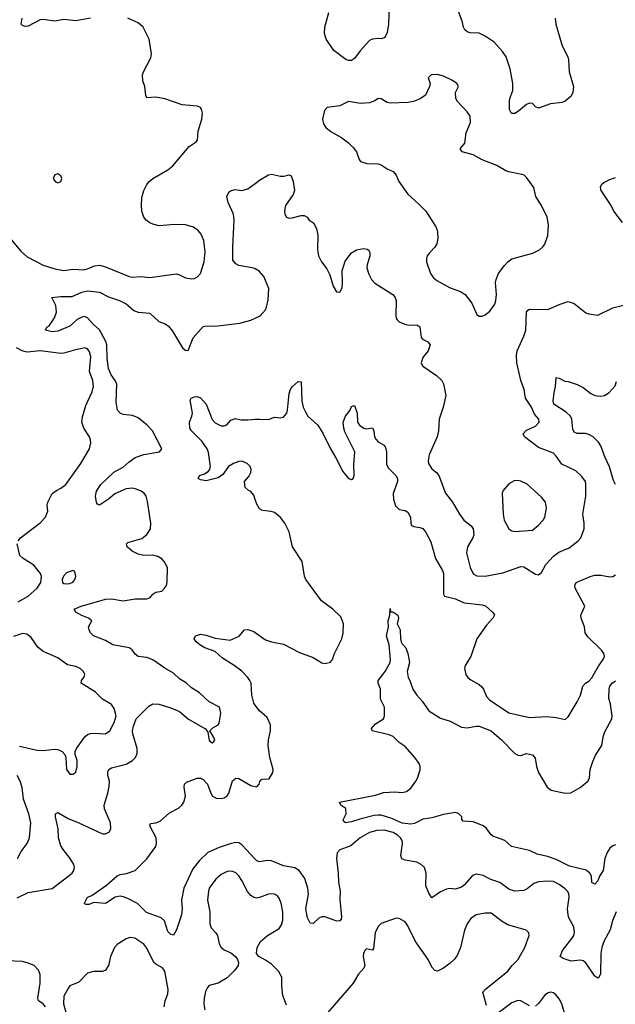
# Model space of a CAD drawing. Header units: inches. Extents: x 2293880 to 2522759, y 823965 to 1006879.
# Tile 129 of 256: x 2358412 to 2362428, y 947288 to 953921. Entities that reach past the tile are written whole.
import ezdxf

# ---------------------------------------------------------------- set-up
doc = ezdxf.new("R2010")
doc.units = ezdxf.units.IN
doc.header["$MEASUREMENT"] = 0
for name, color, linetype in [('C3954', 7, 'Continuous'), ('C3955', 7, 'Continuous'), ('C3964', 7, 'Continuous'), ('C3965', 7, 'Continuous')]:
    doc.layers.add(name, color=color, linetype=linetype)

msp = doc.modelspace()

# ---------------------------------------------------------------- linework, layer by layer
at = {"layer": 'C3954', "color": 5}
for points, elevation in [([(2358394.6, 948005.4), (2358470, 948040.2), (2358630, 948067.6), (2358766.6, 948170), (2358777, 948190), (2358780.7, 948210), (2358776.3, 948230), (2358753.5, 948270), (2358705.1, 948330), (2358690, 948356), (2358673.7, 948410), (2358671.9, 948470), (2358653.3, 948550), (2358653.2, 948570), (2358670, 948580.5), (2358739.1, 948539.1), (2358810, 948511.2), (2358970, 948435.8), (2358990, 948434.9), (2359018, 948450), (2359027.3, 948472.7), (2359025.4, 948510), (2358983.7, 948603.7), (2358980.7, 948630), (2359007.1, 948710), (2359015.8, 948755.8), (2359017.8, 948790), (2359007.4, 948830), (2359006.3, 948853.7), (2359013.6, 948870), (2359030, 948881.7), (2359130, 948904.7), (2359173.6, 948930), (2359192.8, 948950), (2359203, 948977), (2359204.2, 949010), (2359175.4, 949110), (2359173.2, 949130), (2359179, 949161), (2359198, 949210), (2359282.8, 949297.2), (2359310, 949311.4), (2359350, 949310.2), (2359430, 949285.8), (2359490, 949260.2), (2359550, 949207.6), (2359663.8, 949143.8), (2359679.8, 949119.8), (2359690, 949064.9), (2359710, 949048.5), (2359722, 949058), (2359727, 949070), (2359719.6, 949090), (2359694, 949130), (2359714, 949150), (2359749.5, 949170.5), (2359758, 949182), (2359769.3, 949250), (2359759.3, 949290), (2359690, 949325.1), (2359625.1, 949385.1), (2359570, 949418.7), (2359536.2, 949450), (2359490, 949480.5), (2359450, 949518.3), (2359390, 949552.3), (2359310, 949607.3), (2359270, 949623.1), (2359210, 949629.7), (2359190, 949645.6), (2359170, 949676.2), (2359149.8, 949689.8), (2359039, 949710), (2358990, 949738.9), (2358909.5, 949770), (2358889.6, 949790), (2358879.5, 949810), (2358876, 949830), (2358899, 949870), (2358875.3, 949890), (2358830, 949906), (2358790, 949929.6), (2358779.6, 949950), (2358826.6, 949970), (2358929.1, 950000)], 260), ([(2358410, 949027.5), (2358530, 948998.9), (2358570, 948997), (2358646.6, 949006.6), (2358670, 949004.4), (2358699.1, 948990), (2358716.3, 948970), (2358723, 948950), (2358728.8, 948868.8), (2358750, 948838.8), (2358770, 948837.3), (2358790, 948851.3), (2358798.9, 948890), (2358798.7, 948930), (2358786.6, 948970), (2358786.6, 948990), (2358795.6, 949010), (2358850.9, 949089.1), (2358870, 949104.9), (2358890, 949111.8), (2358910, 949114.6), (2358990, 949110.3), (2359018.9, 949130), (2359050, 949186.4), (2359061.8, 949230), (2359050, 949279.3), (2359030, 949306.6), (2358970, 949342.9), (2358923.6, 949390), (2358827.3, 949450), (2358829.5, 949470), (2358844.7, 949490), (2358851.3, 949510), (2358842.9, 949530), (2358820.9, 949550), (2358790, 949563.6), (2358735.5, 949575.5), (2358670, 949621.5), (2358570, 949664.2), (2358533.9, 949693.9), (2358490, 949757.6), (2358461, 949781), (2358430, 949784.8), (2358370, 949765.3)], 280), ([(2360000, 949302.9), (2359990, 949316), (2359976.4, 949370), (2359972.6, 949450), (2359964.4, 949470), (2359951, 949490), (2359910, 949530.9), (2359857.6, 949570), (2359779.1, 949619.1), (2359730, 949665.1), (2359661.2, 949690), (2359626, 949710), (2359602, 949730), (2359588.7, 949750), (2359598, 949770), (2359630, 949780.7), (2359670, 949775.3), (2359730, 949753.8), (2359830, 949741.3), (2359892, 949768), (2359928.7, 949810), (2359950, 949813), (2359990, 949798.7), (2360000, 949791.7)], 240), ([(2358396.3, 948270), (2358422.7, 948317.3), (2358462, 948370), (2358479.1, 948410), (2358486.2, 948510), (2358474.4, 948570), (2358438.3, 948670), (2358427.9, 948747.9), (2358415.6, 948790), (2358394.3, 948830)], 280), ([(2360000, 948264.6), (2359910, 948362.7), (2359890, 948374.6), (2359870, 948377.3), (2359830, 948369.1), (2359756, 948344), (2359680.3, 948310), (2359623.6, 948256.4), (2359580, 948200), (2359518.6, 948070), (2359503.2, 947990), (2359507.9, 947930), (2359502.8, 947890), (2359470, 947788.7), (2359450, 947754), (2359430, 947757.2), (2359410, 947779), (2359388.2, 947850), (2359366.3, 947870), (2359267, 947907), (2359205.6, 947965.6), (2359150, 947996.5), (2359111.9, 948011.9), (2359090, 948015.7), (2359056.3, 948010), (2358990, 947965.6), (2358910, 947974), (2358880.5, 947959.5), (2358859.3, 947959.3), (2358850, 947964), (2358848.2, 947970), (2358870, 948010.1), (2358898.4, 948021.6), (2358996.3, 948090), (2359070, 948152.7), (2359090, 948163), (2359131.8, 948168.2), (2359191.6, 948188.4), (2359270, 948267.7), (2359329.7, 948350), (2359334.8, 948370), (2359333.3, 948410), (2359289.6, 948490), (2359293.6, 948506.4), (2359330, 948510.2), (2359359, 948521), (2359422.3, 948577.7), (2359483.5, 948610), (2359504.8, 948630), (2359518.7, 948650), (2359531, 948690), (2359521.2, 948750), (2359524, 948770), (2359536.5, 948783.5), (2359609.5, 948810.5), (2359630, 948810.4), (2359650, 948803), (2359677.4, 948770), (2359699.7, 948710), (2359711.6, 948690), (2359736, 948676), (2359770, 948673.6), (2359790, 948678.7), (2359810, 948692.3), (2359821.6, 948710), (2359846.9, 948793.1), (2359869.7, 948810.3), (2359890, 948808.4), (2359970, 948760.9), (2360000, 948754.5)], 240), ([(2360000, 948005.1), (2359990, 948006.5), (2359970, 948020.7), (2359948.3, 948048.3), (2359910, 948121.1), (2359890, 948152.6), (2359870, 948173.7), (2359850, 948183.1), (2359830, 948184.4), (2359810, 948181.7), (2359770, 948162.6), (2359733.4, 948130), (2359690.4, 948070), (2359684.2, 948050), (2359678.5, 947990), (2359694.4, 947910), (2359693.4, 947830), (2359703.5, 947803.5), (2359732.1, 947772.1), (2359745.2, 947750), (2359755.9, 947695.9), (2359770, 947670.4), (2359790, 947655.6), (2359835, 947635), (2359866.4, 947610), (2359881.6, 947590), (2359886.4, 947570), (2359884.4, 947550), (2359863.2, 947516.8), (2359810, 947466.3), (2359750.2, 947429.8), (2359690, 947414.7), (2359678.6, 947401.4), (2359665.7, 947374.3), (2359655.1, 947330), (2359654.1, 947290), (2359660.1, 947250)], 260), ([(2359385.7, 947270), (2359393.2, 947310), (2359410, 947357.3), (2359412.6, 947387.4), (2359390.9, 947510.9), (2359374.3, 947534.3), (2359330, 947557.1), (2359316.5, 947570), (2359270, 947666.6), (2359250, 947691.9), (2359188, 947732), (2359157.2, 947737.2), (2359130, 947729.6), (2359070, 947691.3), (2359050.2, 947669.8), (2359024.6, 947610), (2359011.4, 947548.6), (2358990, 947517), (2358970, 947508), (2358910, 947508.6), (2358870, 947496.4), (2358810, 947437.7), (2358750, 947411.2), (2358741, 947399), (2358710, 947342.7), (2358707.6, 947290), (2358726.1, 947226.1)], 260), ([(2358586.6, 947270), (2358570, 947291.6), (2358539.3, 947310), (2358534, 947330), (2358550.9, 947430), (2358550, 947488), (2358538, 947518), (2358510, 947548.2), (2358470, 947565.3), (2358430, 947574.8), (2358330, 947580.3)], 260)]:
    msp.add_lwpolyline(points, dxfattribs=dict(at, elevation=elevation))
at = {"layer": 'C3955', "color": 5}
for points, elevation in [([(2358350, 952445.2), (2358420.9, 952360.9), (2358462.5, 952322.5), (2358570, 952268.1), (2358650, 952241.8), (2358710, 952231.3), (2358770, 952240.7), (2358844.4, 952235.6), (2358870, 952241.5), (2358916.6, 952263.4), (2358950, 952266.7), (2358990, 952255.8), (2359149.6, 952190.4), (2359170, 952186), (2359230, 952191.5), (2359290, 952183.9), (2359470, 952207.6), (2359490, 952202.6), (2359530, 952182.4), (2359570, 952175.5), (2359590, 952178), (2359610, 952187.7), (2359630, 952211), (2359656.9, 952290), (2359662.3, 952357.7), (2359653.2, 952433.2), (2359635.7, 952475.7), (2359618.7, 952498.7), (2359584.2, 952524.2), (2359530, 952538), (2359458.7, 952541.3), (2359352.8, 952532.8), (2359310, 952543), (2359290, 952551.3), (2359264.7, 952570), (2359248.7, 952590), (2359236.4, 952630), (2359232.8, 952670), (2359236.6, 952723.4), (2359249.6, 952770), (2359269.6, 952810), (2359284.5, 952830), (2359309.5, 952850), (2359410.9, 952909.1), (2359444.8, 952935.2), (2359553.7, 953066.3), (2359602.2, 953097.8), (2359610.9, 953110), (2359615.3, 953170), (2359639.8, 953250), (2359645.6, 953290), (2359638, 953318), (2359630, 953329), (2359610, 953338), (2359508.3, 953348.3), (2359390, 953387.3), (2359330, 953398.4), (2359270, 953394), (2359262, 953410), (2359256.2, 953470), (2359242.7, 953510), (2359240.9, 953550), (2359247, 953570), (2359296, 953664), (2359301.1, 953690), (2359285.1, 953790), (2359243.5, 953870), (2359210, 953899.1), (2359142, 953930)], 280), ([(2358890, 953932.1), (2358790, 953913), (2358710, 953921.3), (2358650, 953911.3), (2358570, 953923), (2358550, 953920.5), (2358470, 953876.9), (2358450, 953875.1), (2358430, 953882), (2358422, 953890), (2358429.7, 953930.3)], 280), ([(2360000, 952241.4), (2359990, 952246.4), (2359890, 952264.2), (2359870, 952276.2), (2359850, 952301.2), (2359849, 952390), (2359858.9, 952570), (2359852.8, 952610), (2359816.9, 952690), (2359809.4, 952730), (2359822, 952758), (2359832.5, 952767.5), (2359863.2, 952776.8), (2359910, 952770.6), (2359950, 952780.5), (2360000, 952817.9)], 260), ([(2358929.1, 950000), (2358990, 950017.8), (2359030, 950018.9), (2359110, 950005.5), (2359190, 950019.5), (2359270, 950019.3), (2359291.2, 950028.8), (2359310, 950050.6), (2359330, 950064.9), (2359370, 950071), (2359389.5, 950090.5), (2359401.2, 950110), (2359407, 950133), (2359409.4, 950230), (2359386.6, 950270), (2359369.7, 950289.7), (2359344.2, 950304.2), (2359310, 950312.8), (2359250, 950311.8), (2359210, 950320.7), (2359170, 950339.6), (2359137, 950370), (2359132.7, 950390), (2359141.7, 950398.3), (2359234.6, 950425.4), (2359270, 950452), (2359294.2, 950490), (2359296.5, 950530), (2359274.1, 950674.1), (2359265.6, 950710), (2359251.8, 950730), (2359226.4, 950746.4), (2359190, 950761), (2359170, 950764.2), (2359130, 950759.8), (2359052.8, 950727.2), (2359010, 950689.8), (2358950, 950649.4), (2358936, 950656), (2358930, 950668), (2358923.5, 950710), (2358930, 950744), (2358959.7, 950790), (2359047.1, 950872.9), (2359110, 950906.5), (2359150, 950943.2), (2359190, 950971.1), (2359250, 950992.1), (2359354, 951010), (2359369.4, 951030), (2359306.4, 951150), (2359271.1, 951190), (2359210, 951238), (2359173.3, 951253.3), (2359110, 951260.5), (2359089.4, 951270), (2359071.6, 951290), (2359063.5, 951343.5), (2359066.4, 951466.4), (2359056, 951490), (2359028.6, 951528.6), (2359011.7, 951570), (2359001.4, 951641.4), (2358999.7, 951730), (2358992.5, 951752.5), (2358950, 951832.5), (2358906.4, 951870), (2358870, 951911.8), (2358850, 951921.3), (2358830, 951917.4), (2358799.7, 951900.3), (2358750, 951856.2), (2358670, 951822.7), (2358630, 951818.7), (2358586, 951830), (2358595.3, 951850), (2358610, 951858.8), (2358647.5, 951912.5), (2358659.8, 951950), (2358655.3, 951995.3), (2358629, 952050), (2358690, 952056.5), (2358764.8, 952055.2), (2358830, 952085.4), (2358870, 952094.8), (2358950, 952085.8), (2359010, 952053.5), (2359084.9, 952030), (2359130, 952006), (2359182.7, 951962.7), (2359210, 951950.2), (2359290, 951942.6), (2359350, 951888.2), (2359392.1, 951872.1), (2359416.2, 951856.2), (2359442.5, 951822.5), (2359510, 951710.8), (2359530, 951694.8), (2359548.4, 951691.6), (2359582, 951778), (2359650, 951853.4), (2359670, 951859.1), (2359730, 951856.4), (2359896.8, 951876.8), (2359970, 951896.3), (2360000, 951910.6)], 260), ([(2358402, 950410), (2358418, 950430), (2358550, 950532), (2358585.1, 950570), (2358602.4, 950610), (2358597.6, 950650), (2358601.3, 950670), (2358630, 950727.7), (2358660.9, 950750), (2358690, 950764.2), (2358723, 950790), (2358824.7, 950930), (2358883, 951030), (2358892.8, 951070), (2358889.7, 951090), (2358882, 951110), (2358844.8, 951170), (2358832.1, 951210), (2358835.2, 951244.8), (2358857.8, 951322.2), (2358898, 951410), (2358909.8, 951450), (2358905.3, 951490), (2358883.7, 951550), (2358891.4, 951650), (2358883.5, 951683.5), (2358870, 951702.4), (2358850, 951709.8), (2358773, 951693), (2358710, 951673.3), (2358690, 951672.5), (2358550, 951690.9), (2358461.6, 951681.6), (2358429.9, 951689.9), (2358389.5, 951710)], 280), ([(2360000, 950688), (2359990, 950718), (2359970, 950742), (2359951.6, 950751.6), (2359933.2, 950770), (2359928.7, 950810), (2359955.9, 950844.1), (2359969.5, 950870), (2359972.6, 950890), (2359965.6, 950910), (2359945.1, 950930), (2359910, 950947.1), (2359890, 950944.8), (2359852.7, 950930), (2359819.5, 950910), (2359782.5, 950857.5), (2359750, 950833.3), (2359670, 950814.3), (2359630, 950820.5), (2359615.1, 950830), (2359623.7, 950850), (2359658.5, 950861.5), (2359682.8, 950877.2), (2359692.2, 950887.8), (2359698.5, 950910), (2359685.1, 951005.1), (2359675.9, 951030), (2359640.7, 951080.7), (2359569.6, 951150), (2359558.7, 951170), (2359556.9, 951210), (2359573.6, 951250), (2359576.9, 951270), (2359562, 951358), (2359568, 951370), (2359590, 951379.1), (2359610, 951381.6), (2359630, 951373.7), (2359668.8, 951330), (2359710, 951227.3), (2359730, 951205.5), (2359770, 951185.5), (2359790, 951184), (2359809.4, 951190.6), (2359836.5, 951223.5), (2359867, 951233), (2359906, 951226), (2359950, 951224.9), (2360000, 951228.5)], 240), ([(2358401.6, 950000), (2358470, 950036.9), (2358529.6, 950090), (2358554.5, 950130), (2358559.5, 950170), (2358551.8, 950190), (2358506.8, 950246.8), (2358435.3, 950290), (2358414, 950310), (2358395.3, 950390)], 280)]:
    msp.add_lwpolyline(points, dxfattribs=dict(at, elevation=elevation))
for points, elevation in [([(2358670, 952882), (2358650, 952875.3), (2358638.8, 952850), (2358651.3, 952830), (2358670, 952820.7), (2358688.7, 952830), (2358696, 952850), (2358689.1, 952869.1)], 320), ([(2358770, 950209), (2358726.6, 950193.4), (2358707.1, 950172.9), (2358698, 950150), (2358700.7, 950130), (2358710, 950123), (2358730, 950119.5), (2358750, 950122), (2358770, 950130.7), (2358784.5, 950150), (2358791.6, 950170), (2358783.1, 950203.1)], 280)]:
    msp.add_lwpolyline(points, close=True, dxfattribs=dict(at, elevation=elevation))
at = {"layer": 'C3964', "color": 5}
for points, elevation in [([(2360000, 949791.7), (2360070, 949742.6), (2360110, 949728.7), (2360190, 949713), (2360298.7, 949658.7), (2360390, 949623.8), (2360450, 949587.7), (2360470, 949584), (2360506.6, 949593.4), (2360521.2, 949610), (2360535.1, 949650), (2360582.9, 949750), (2360593.1, 949786.9), (2360596.3, 949850), (2360577.3, 949897.3), (2360524, 949950), (2360455.9, 950000)], 240), ([(2361392.7, 950000), (2361410, 949992.3), (2361530, 949978), (2361551.8, 949971.8), (2361600.7, 949930), (2361612.5, 949912.5), (2361601.6, 949890), (2361558.9, 949841.1), (2361494, 949750), (2361454.3, 949630), (2361415.8, 949570), (2361410.4, 949549.6), (2361419.5, 949510), (2361433.4, 949490), (2361453.2, 949473.2), (2361510, 949441.8), (2361527.4, 949427.4), (2361540.2, 949410), (2361560.3, 949360.3), (2361579, 949339), (2361710, 949250.2), (2361850, 949219.5), (2361965.8, 949225.8), (2362030, 949220.7), (2362090, 949206), (2362110, 949224.7), (2362170, 949324.9), (2362193.1, 949370), (2362209.8, 949430.2), (2362226.3, 949450), (2362250, 949465.2), (2362270, 949487.2), (2362314.7, 949565.3), (2362346.9, 949610), (2362354.8, 949630), (2362350.9, 949650), (2362336, 949670), (2362242.8, 949762.8), (2362225.6, 949790), (2362219.8, 949830), (2362198.2, 949890), (2362196.4, 949910), (2362222, 949970), (2362206, 950000)], 240), ([(2362430, 948362.5), (2362410, 948355.5), (2362390, 948338.5), (2362371.9, 948310), (2362357.6, 948270), (2362345, 948190), (2362320.3, 948150), (2362310, 948119.3), (2362290, 948097), (2362270, 948109), (2362266.3, 948150), (2362256.3, 948170), (2362230.5, 948190.5), (2362119.1, 948219.1), (2362030, 948262.5), (2361970, 948283.4), (2361900, 948300), (2361850, 948323.6), (2361728.7, 948350), (2361682, 948390), (2361601, 948421), (2361590, 948429.3), (2361556.2, 948476.2), (2361532.6, 948492.6), (2361470, 948516.9), (2361401.5, 948521.5), (2361392.7, 948532.7), (2361392, 948550), (2361370, 948573.3), (2361350, 948578.9), (2361270, 948567.2), (2361190, 948544.5), (2361130, 948535.1), (2361074.6, 948505.4), (2361050, 948501.6), (2360990, 948507.6), (2360920.2, 948540.2), (2360850, 948560.7), (2360830, 948562.2), (2360801.2, 948558.8), (2360704.8, 948535.2), (2360650, 948516.1), (2360609.8, 948509.8), (2360598, 948518), (2360592.3, 948530), (2360612.7, 948570), (2360610, 948606), (2360578, 948630), (2360568.4, 948648.4), (2360810, 948697.6), (2360865.3, 948714.7), (2360942, 948718), (2360990, 948714.9), (2361019.5, 948720.5), (2361050, 948743), (2361083.6, 948790), (2361095.1, 948810), (2361112.3, 948867.7), (2361112.3, 948890), (2361105.1, 948910), (2361075.6, 948950), (2361010, 949024.2), (2360970.8, 949050.8), (2360931, 949091), (2360903.3, 949103.3), (2360788, 949130), (2360784.7, 949144.7), (2360810, 949176.3), (2360865.2, 949210), (2360871.8, 949230), (2360871.8, 949290), (2360843.9, 949343.9), (2360844.4, 949410), (2360827.9, 949450), (2360829.8, 949470), (2360876.4, 949530), (2360909.6, 949590), (2360911.6, 949610), (2360902, 949710), (2360884.4, 949770), (2360899.3, 949830), (2360897, 949870), (2360907.3, 949910), (2360910, 949954), (2360912.7, 949932.7), (2360927.3, 949932.7), (2360961, 949910), (2360966.8, 949890), (2360958, 949850), (2360978, 949810), (2360979.3, 949750), (2360984.4, 949730), (2360990, 949716), (2361014.8, 949690), (2361030, 949652), (2361040.5, 949590), (2361024.9, 949530), (2361030.6, 949490), (2361043, 949470), (2361063, 949410), (2361090.5, 949370), (2361126, 949330), (2361170, 949264.9), (2361250, 949215.8), (2361314.1, 949194.1), (2361390, 949154), (2361430, 949150.2), (2361490, 949162.3), (2361510, 949160.9), (2361590, 949128.9), (2361659.6, 949070), (2361750, 948977), (2361770, 948964.9), (2361790, 948963.1), (2361830, 948977.1), (2361868.4, 948968.4), (2361886.6, 948946.6), (2361896.2, 948890), (2361909.2, 948850), (2361968.1, 948750), (2361994.9, 948730), (2362089.8, 948710.2), (2362126.9, 948713.1), (2362190, 948748), (2362241.5, 948790), (2362253, 948810), (2362258.8, 948870), (2362276.7, 948923.3), (2362294.6, 948965.4), (2362336, 949030), (2362346.4, 949090), (2362357.4, 949122.6), (2362403.5, 949210), (2362406.6, 949230), (2362395.1, 949310), (2362384, 949350), (2362386.2, 949410), (2362391.2, 949430), (2362406.6, 949450), (2362430, 949465.7)], 220), ([(2360000, 948754.5), (2360010, 948752.4), (2360026, 948770), (2360031.2, 948788.8), (2360041, 948799), (2360050, 948804.4), (2360093, 948807), (2360119.3, 948850), (2360120.9, 948870), (2360097.6, 948950), (2360088, 949030), (2360089.7, 949070), (2360103, 949130), (2360102, 949170), (2360079.6, 949219.6), (2360030, 949263.6), (2360000, 949302.9)], 240), ([(2362433.6, 947910), (2362408, 947850), (2362392.7, 947790), (2362350.9, 947710), (2362335.9, 947670), (2362330.9, 947630), (2362327, 947490), (2362315.1, 947464.9), (2362310, 947462.9), (2362290, 947478), (2362230, 947567.8), (2362210, 947580.5), (2362190, 947585.1), (2362130, 947578.9), (2362077.1, 947597.1), (2362056, 947610), (2362071.1, 947650), (2362134.4, 947730), (2362147.1, 947750), (2362152.3, 947772.3), (2362147.6, 947810), (2362114.7, 947870), (2362109.8, 947890), (2362105.3, 947930), (2362115.8, 948010), (2362113.8, 948033.8), (2362106.3, 948050), (2362090, 948066.3), (2362050, 948094.5), (2362010, 948114.2), (2361970, 948117.8), (2361910, 948113.6), (2361879.1, 948100.9), (2361834.2, 948065.8), (2361810, 948054.2), (2361750, 948050.7), (2361710, 948062.3), (2361650, 948107.9), (2361588.4, 948128.4), (2361536, 948156), (2361490, 948164), (2361463.9, 948156.1), (2361410, 948091.6), (2361390, 948076.9), (2361350, 948063.6), (2361310, 948067.8), (2361290, 948063.5), (2361250, 948045.6), (2361190, 948004), (2361170, 948035.6), (2361150, 948085.2), (2361153.6, 948170), (2361141, 948210), (2361119.6, 948230), (2361090, 948244.8), (2361010, 948259.1), (2360988.5, 948268.5), (2360981.8, 948290), (2360993.6, 948370), (2360990.6, 948390), (2360979.4, 948410), (2360956.8, 948430), (2360930, 948445.2), (2360870, 948460.9), (2360820.9, 948459.1), (2360770, 948444.3), (2360707.6, 948410), (2360644.4, 948355.6), (2360571.6, 948328.4), (2360553.1, 948306.9), (2360547.1, 948270), (2360559.3, 948170), (2360561.5, 948110), (2360572.2, 948050), (2360570, 947994), (2360582.4, 947877.6), (2360579.2, 947860.8), (2360570, 947849.4), (2360550, 947848), (2360470, 947877.7), (2360450, 947876.9), (2360430, 947867.3), (2360390, 947832.7), (2360370, 947833.2), (2360352, 947870), (2360341.1, 947930), (2360358.6, 948030), (2360354.8, 948070), (2360334.2, 948134.2), (2360296.3, 948190), (2360267.7, 948207.7), (2360190, 948220.2), (2360110, 948254.3), (2360083.6, 948256.4), (2360030, 948247.3), (2360010, 948253.7), (2360000, 948264.6)], 240), ([(2360210, 947281.2), (2360186.9, 947346.9), (2360178.9, 947410), (2360178.6, 947470), (2360156.5, 947510), (2360110, 947556.9), (2360070, 947585.1), (2360024, 947610), (2360009.4, 947630), (2360014, 947670), (2360035.1, 947710), (2360082, 947750), (2360160.8, 947799.2), (2360177.6, 947822.4), (2360185.2, 947854.8), (2360185.7, 947910), (2360175.4, 947970), (2360162.3, 948002.3), (2360150, 948017.7), (2360130, 948029.8), (2360110, 948032), (2360089.7, 948029.7), (2360030, 948007.4), (2360010, 948003.7), (2360000, 948005.1)], 260), ([(2361559.1, 947279.1), (2361533.6, 947370), (2361551.5, 947390), (2361704, 947510), (2361732.1, 947547.9), (2361770, 947587.2), (2361816.8, 947670), (2361846.6, 947750), (2361845.1, 947770), (2361827.2, 947787.2), (2361702.3, 947822.3), (2361664.4, 947844.4), (2361590, 947901.3), (2361550, 947900.5), (2361490.3, 947889.7), (2361453.3, 947866.7), (2361429.4, 947830.6), (2361410, 947786.6), (2361383.8, 947670), (2361362.6, 947617.4), (2361341.6, 947590), (2361314.4, 947565.6), (2361270, 947530.7), (2361230, 947511.8), (2361210, 947516), (2361190, 947536.9), (2361166, 947590), (2361080.9, 947710), (2361030, 947816.3), (2361010, 947844), (2360970, 947866), (2360950, 947867.3), (2360849.1, 947830.9), (2360829, 947811), (2360808.8, 947770), (2360797.6, 947662.4), (2360790, 947651.8), (2360750, 947660.5), (2360739.5, 947650), (2360730.3, 947630), (2360728.9, 947610), (2360738.7, 947550), (2360733, 947530), (2360696.3, 947490), (2360659.3, 947430), (2360487.3, 947230)], 260), ([(2361850, 947278.2), (2361790, 947311.1), (2361770, 947313.3), (2361730, 947297.6), (2361640.7, 947230)], 260), ([(2362090, 947212.7), (2362067.4, 947290), (2362050, 947323.6), (2362029.6, 947350), (2362010, 947364), (2361990, 947369.7), (2361970, 947363.1), (2361950, 947346.6), (2361910, 947292.8), (2361890, 947274.3)], 260)]:
    msp.add_lwpolyline(points, dxfattribs=dict(at, elevation=elevation))
at = {"layer": 'C3965', "color": 5}
for points, elevation in [([(2360903.5, 954010), (2360898.5, 953890), (2360890, 953835.3), (2360879.1, 953810), (2360870, 953799.3), (2360850, 953792.3), (2360830, 953795.1), (2360790, 953789.5), (2360770, 953780.9), (2360706.8, 953710), (2360670, 953659), (2360650, 953646), (2360630, 953646), (2360610, 953652.7), (2360530, 953712.7), (2360478.4, 953790), (2360467.5, 953827.5), (2360469.8, 953870), (2360497.2, 953970)], 260), ([(2362021.5, 953930), (2362026.7, 953890), (2362070, 953743.8), (2362106.9, 953670), (2362112.3, 953650), (2362117.7, 953570), (2362144.9, 953470), (2362141.6, 953430), (2362130, 953406), (2362090, 953372.3), (2362070, 953362), (2361990, 953354.5), (2361910, 953324), (2361890, 953334), (2361870, 953357.2), (2361850, 953359.3), (2361830, 953349.2), (2361776, 953304), (2361750, 953289.6), (2361728.3, 953288.3), (2361714.7, 953314.7), (2361713.7, 953370), (2361715.8, 953390), (2361736.6, 953443.4), (2361736.3, 953490), (2361718.9, 953590), (2361690.9, 953670), (2361666.7, 953706.7), (2361610, 953768.5), (2361550, 953809.6), (2361510, 953829.6), (2361450, 953831.2), (2361430, 953838.7), (2361413.2, 953853.2), (2361404, 953870), (2361396, 953910), (2361350, 954029)], 260), ([(2360000, 952817.9), (2360030, 952840.4), (2360090, 952876), (2360110, 952881), (2360170, 952866.8), (2360192.9, 952867.1), (2360230, 952876), (2360242, 952870), (2360256, 952830), (2360264, 952770), (2360256.7, 952743.3), (2360204.9, 952670), (2360197.3, 952630), (2360200.7, 952610), (2360210, 952591.3), (2360230, 952584), (2360250, 952584.9), (2360310, 952602.8), (2360330, 952601), (2360350, 952591.3), (2360364.7, 952570), (2360392.1, 952552.1), (2360413, 952513), (2360422, 952470), (2360419.5, 952370), (2360426.4, 952330), (2360446.4, 952290), (2360482.3, 952242.3), (2360502.9, 952202.9), (2360526.6, 952126.6), (2360547.5, 952087.5), (2360570, 952086), (2360585.6, 952114.4), (2360589.3, 952150), (2360586, 952230), (2360605.4, 952294.6), (2360649, 952350), (2360682, 952370), (2360730, 952379.1), (2360755.2, 952375.2), (2360767.1, 952367.1), (2360773, 952350), (2360772.4, 952330), (2360754.9, 952270), (2360753.4, 952250), (2360765.9, 952205.9), (2360784.9, 952170), (2360806, 952146), (2360927.3, 952070), (2360943, 952050), (2360950.4, 952030), (2360948.5, 951928.5), (2360950.6, 951910), (2360958, 951898), (2360970, 951884.9), (2361008.7, 951868.7), (2361036.6, 951863.4), (2361090, 951866), (2361110, 951851.3), (2361119.8, 951779.8), (2361128.2, 951768.2), (2361164.7, 951750), (2361178.8, 951730), (2361166.8, 951690), (2361130, 951644), (2361119.1, 951610), (2361121.6, 951601.6), (2361130, 951586.8), (2361223.1, 951523.1), (2361259.1, 951490), (2361268.6, 951468.6), (2361284.4, 951390), (2361266.5, 951310), (2361240.3, 951230), (2361235.8, 951150), (2361226.9, 951110), (2361173.7, 950990), (2361166.7, 950950), (2361168.5, 950930), (2361190, 950895.5), (2361223, 950870), (2361238.7, 950850), (2361283.1, 950730), (2361330.2, 950670.2), (2361376.5, 950590), (2361407.4, 950550), (2361454.9, 950510), (2361468.9, 950490), (2361473.7, 950450), (2361467.2, 950430), (2361430.2, 950370), (2361423.9, 950330), (2361450, 950230.7), (2361470, 950188.7), (2361494.4, 950174.4), (2361550, 950171.8), (2361670, 950193.5), (2361790, 950237.4), (2361810, 950235.3), (2361890, 950186.4), (2361910, 950181.6), (2361930, 950196.3), (2361959.1, 950250), (2362010, 950306.5), (2362047.5, 950332.5), (2362116.8, 950363.2), (2362178, 950410), (2362194.5, 950430), (2362218.4, 950490), (2362218.7, 950530), (2362209.8, 950589.8), (2362228.7, 950710), (2362229.8, 950790), (2362225.7, 950810), (2362202.6, 950842.6), (2362160.8, 950880.8), (2362067.4, 950927.4), (2362030, 950980.5), (2362010, 951000.9), (2361910, 951038.8), (2361814.5, 951110), (2361806.6, 951130), (2361830, 951155.5), (2361890, 951181.6), (2361914, 951210), (2361911.6, 951230), (2361883.6, 951263.6), (2361862.6, 951310), (2361822, 951370), (2361813.1, 951430), (2361789.8, 951489.8), (2361762.9, 951610), (2361761.1, 951658.9), (2361766.6, 951690), (2361811.7, 951788.3), (2361823.7, 951830), (2361828.9, 951950), (2361837.2, 951962.8), (2361850, 951971.6), (2361972.5, 951967.5), (2362054.9, 952005.1), (2362110, 952021.3), (2362150, 952008.7), (2362230, 951946.4), (2362250, 951938.4), (2362310, 951930.6), (2362410, 951980.3), (2362510, 952004.9)], 260), ([(2362475.2, 952555.2), (2362416.9, 952630), (2362399.6, 952670), (2362333.3, 952770), (2362327.9, 952792.1), (2362334.5, 952810), (2362350, 952823.8), (2362390, 952844.4), (2362430, 952858)], 260), ([(2360000, 951910.6), (2360033.4, 951926.6), (2360070, 951966.8), (2360076.4, 951983.6), (2360087.3, 952032.7), (2360090.8, 952110), (2360057.6, 952190), (2360027.5, 952227.5), (2360000, 952241.4)], 260), ([(2362429.7, 950789.7), (2362415.6, 950815.6), (2362388.5, 950908.5), (2362356.9, 950976.9), (2362330.7, 951050), (2362314.7, 951074.7), (2362278, 951110), (2362250, 951126), (2362227.6, 951132.4), (2362170, 951133), (2362150, 951142.9), (2362141.8, 951161.8), (2362135.3, 951230), (2362125.3, 951250), (2362096.8, 951276.8), (2362013.5, 951330), (2362009.8, 951350), (2362014.8, 951410), (2362025.4, 951450), (2362029.3, 951510.7), (2362050, 951506), (2362086.4, 951486.4), (2362110, 951483), (2362170, 951462.6), (2362210, 951443.1), (2362262.9, 951402.9), (2362288.8, 951388.8), (2362330, 951384.1), (2362354.5, 951390), (2362386, 951410), (2362426.4, 951453.6), (2362435.8, 951484.2)], 240), ([(2360000, 951228.5), (2360030, 951230.7), (2360090, 951228), (2360130, 951242.4), (2360170, 951238.7), (2360190, 951243.1), (2360212.6, 951270), (2360218.5, 951290), (2360230, 951402), (2360238.9, 951430), (2360250, 951448), (2360290, 951482.8), (2360310, 951482), (2360315.3, 951350), (2360323.7, 951310), (2360338, 951278), (2360355.5, 951250), (2360423, 951190), (2360455.5, 951135.5), (2360507.4, 951030), (2360544.6, 950970), (2360590, 950878), (2360630, 950830.5), (2360650, 950822), (2360659.3, 950830), (2360667.3, 950850), (2360663.9, 950923.9), (2360671.8, 951010), (2360605, 951145), (2360596.8, 951170), (2360593.7, 951210), (2360608.4, 951250), (2360640.7, 951290), (2360650, 951314), (2360670, 951322), (2360686.4, 951270), (2360690.5, 951210), (2360703, 951190), (2360732.1, 951167.9), (2360750, 951164.9), (2360790.5, 951170.5), (2360800.7, 951150), (2360804.9, 951110), (2360814.2, 951094.2), (2360830, 951077.3), (2360870, 951054), (2360879.2, 951039.2), (2360884.2, 951010), (2360885.2, 950925.2), (2360899, 950899), (2360948.2, 950850), (2360958.9, 950830), (2360960.3, 950810), (2360930.2, 950729.8), (2360931.4, 950690), (2360946.4, 950646.4), (2360970, 950621.5), (2361010, 950614.3), (2361030, 950603.8), (2361047.2, 950570), (2361048.2, 950530), (2361053.4, 950513.4), (2361070, 950505.5), (2361110, 950500.4), (2361130, 950492.7), (2361147, 950470), (2361183, 950403), (2361216.3, 950290), (2361263.6, 950210), (2361270.2, 950190.2), (2361270.4, 950050.4), (2361276.3, 950036.3), (2361350, 950019), (2361392.7, 950000)], 240), ([(2360455.9, 950000), (2360446.7, 950006.7), (2360341.5, 950150), (2360331.3, 950171.3), (2360315.5, 950270), (2360250.8, 950370), (2360229.8, 950469.8), (2360199.8, 950530), (2360170, 950568.2), (2360130, 950600.4), (2360107.5, 950607.5), (2360050, 950613.3), (2360030, 950625.6), (2360010, 950658), (2360000, 950688)], 240), ([(2362206, 950000), (2362158, 950090), (2362155.1, 950110), (2362163.6, 950130), (2362257.2, 950170), (2362290, 950177.7), (2362330, 950179.6), (2362390, 950166.7), (2362410, 950170.2), (2362430, 950181.7)], 240)]:
    msp.add_lwpolyline(points, dxfattribs=dict(at, elevation=elevation))
at = {"layer": 'C3965', "color": 5, "elevation": 280}
for points in [[(2361230, 953552.3), (2361186, 953550), (2361166.8, 953530), (2361179.1, 953490), (2361175.5, 953470), (2361147.2, 953412.8), (2361113.2, 953386.8), (2361067.3, 953370), (2361030, 953363), (2360910, 953358.2), (2360890, 953363.5), (2360850, 953386.6), (2360830, 953389.6), (2360806.5, 953373.5), (2360770, 953361.4), (2360710, 953356.8), (2360630, 953369.4), (2360570, 953340.9), (2360486, 953330), (2360467.7, 953310), (2360454.4, 953250), (2360459.9, 953219.9), (2360475.1, 953195.1), (2360510, 953167.7), (2360584.7, 953124.7), (2360630, 953090.6), (2360660.7, 953060.7), (2360682, 953030), (2360699.8, 952979.8), (2360710, 952966), (2360753, 952953), (2360830, 952950.4), (2360850, 952943.1), (2360890, 952915.3), (2360930, 952898.4), (2360950, 952873.4), (2360969.1, 952830), (2361030, 952744.6), (2361101.4, 952681.4), (2361150.4, 952630), (2361214.9, 952530), (2361225.5, 952510), (2361229.1, 952490), (2361230.3, 952449.7), (2361224.2, 952410), (2361210, 952387.6), (2361174, 952350), (2361160.4, 952330), (2361154, 952310), (2361154.4, 952290), (2361182.6, 952210), (2361201.4, 952181.4), (2361223.7, 952163.7), (2361310, 952116), (2361387.8, 952087.8), (2361416.5, 952070), (2361461.1, 952010), (2361495.1, 951935.1), (2361510, 951923), (2361530, 951923.8), (2361550, 951932.4), (2361581.7, 951958.3), (2361614.8, 952005.2), (2361622.7, 952030), (2361627.4, 952070), (2361620.5, 952150), (2361623.6, 952170), (2361639.7, 952210), (2361677.4, 952262.6), (2361703.6, 952290), (2361730, 952308.8), (2361872.5, 952347.5), (2361917.2, 952370), (2361939.3, 952390), (2361951.6, 952408.4), (2361973.9, 952466.1), (2361978, 952538), (2361969.3, 952590), (2361929.6, 952670), (2361893, 952730), (2361877.6, 952790), (2361830, 952857.2), (2361813, 952873), (2361798.3, 952878.3), (2361710, 952894.8), (2361690, 952902.3), (2361630, 952938.5), (2361530, 952977.8), (2361470, 953011.5), (2361394.5, 953030), (2361380.7, 953050), (2361413.5, 953090), (2361422.4, 953157.6), (2361451.1, 953228.9), (2361448.3, 953270), (2361430, 953299.6), (2361363.6, 953370), (2361353.3, 953390), (2361349.6, 953430), (2361369.6, 953470), (2361359.7, 953490), (2361331.2, 953511.2), (2361270, 953539.3)], [(2361770, 950816.2), (2361746.6, 950813.4), (2361710, 950793.2), (2361670.7, 950750), (2361664.9, 950730), (2361671.8, 950590), (2361679.5, 950550), (2361710, 950490.8), (2361730, 950477.1), (2361753.7, 950473.7), (2361870, 950481.3), (2361910, 950514.4), (2361942.4, 950550), (2361953.3, 950570), (2361964.7, 950630), (2361956.9, 950670), (2361930, 950704.5), (2361832.5, 950792.5), (2361790, 950812)]]:
    msp.add_lwpolyline(points, close=True, dxfattribs=at)

doc.saveas('drawing.dxf')
